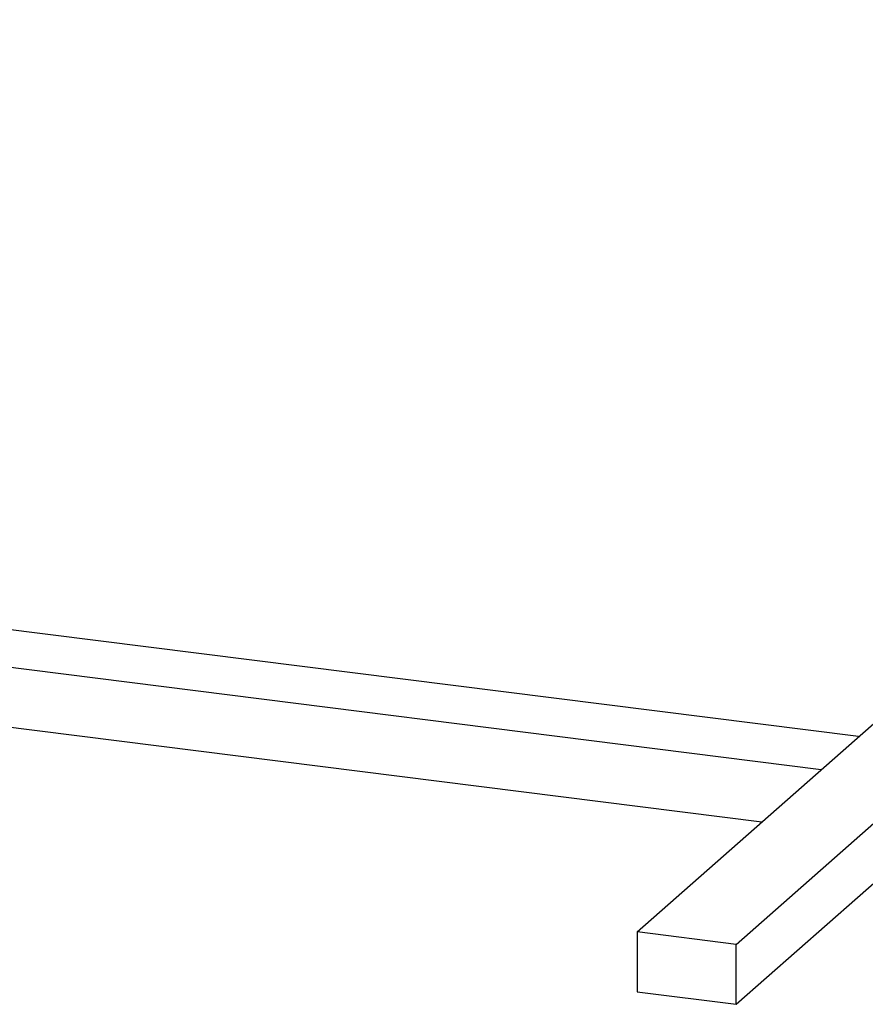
# Paper-space layout '_Dimétrica' of a CAD drawing. Header units: millimetres. Extents: x -765 to 361, y -211 to 167.
# Tile 7 of 9: x -55 to 144, y -70 to 163. Entities that reach past the tile are written whole.
import ezdxf

# ---------------------------------------------------------------- set-up
doc = ezdxf.new("R2010")
doc.units = ezdxf.units.MM

psp = doc.layouts.new('_Dimétrica')

# ---------------------------------------------------------------- linework, layer by layer
at = {"color": 7, "linetype": 'Continuous', "lineweight": 25}
for p, q in [((113.52, -55.45), (361.01, 162.81)), ((113.52, -69.59), (361.01, 148.67)), ((142.39, -6.41), (-124.2, 27.17)), ((133.55, -14.21), (-133.04, 19.38)), ((119.52, -26.58), (-147.07, 7)), ((90.13, -52.5), (154.84, 4.56)), ((90.13, -52.5), (90.13, -66.65)), ((113.52, -55.45), (90.13, -52.5)), ((113.52, -69.59), (113.52, -55.45)), ((90.13, -66.65), (113.52, -69.59))]:
    psp.add_line(p, q, dxfattribs=at)

doc.saveas('drawing.dxf')
